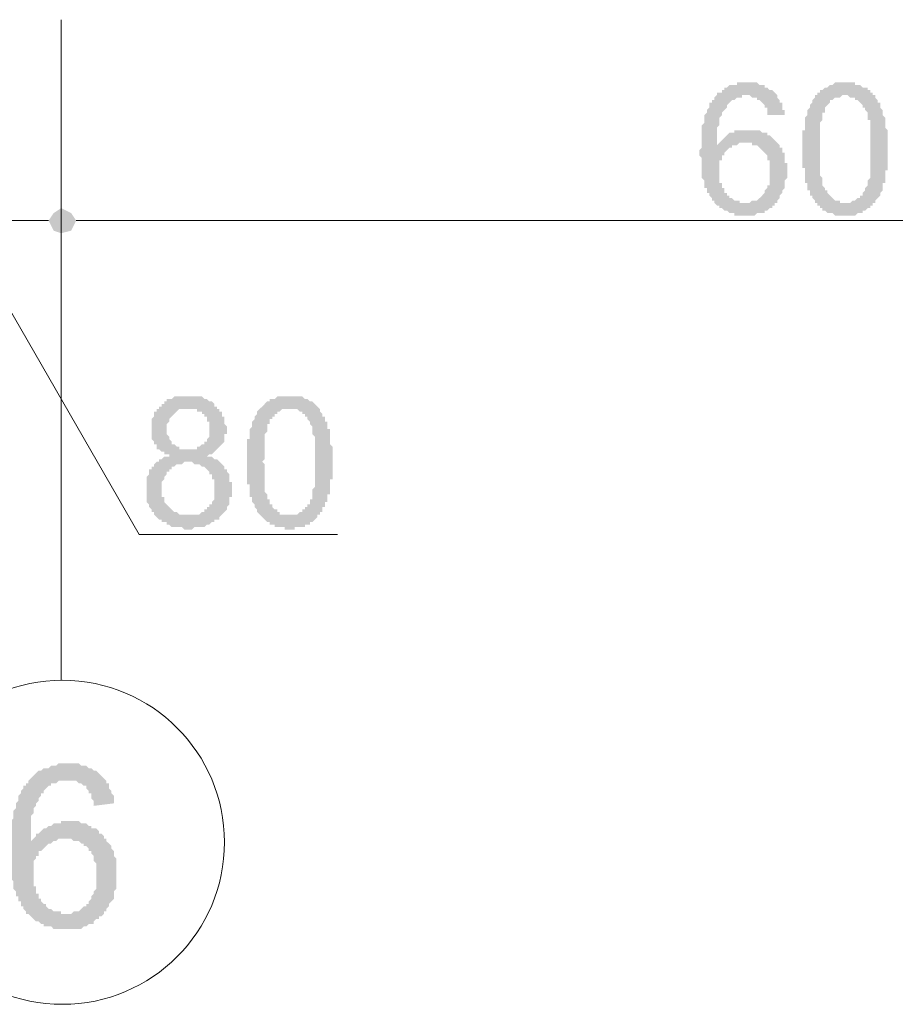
# Model space of a CAD drawing. Header units: metres. Extents: x -25 to 43.2, y -9.5 to 51.2.
# Tile 10 of 22: x 8.3 to 11.7, y -9.5 to -5.7. Entities that reach past the tile are written whole.
import ezdxf

# ---------------------------------------------------------------- set-up
doc = ezdxf.new("R2010")
doc.units = ezdxf.units.M
doc.header["$MEASUREMENT"] = 0
for name, color, linetype in [('PDF4_ax', 7, 'Continuous'), ('PDF4_dim', 7, 'Continuous'), ('PDF4_textt', 7, 'Continuous'), ('PDF4_W', 7, 'Continuous')]:
    doc.layers.add(name, color=color, linetype=linetype)

msp = doc.modelspace()

# ---------------------------------------------------------------- hatches: boundary and pattern name
at = {"layer": 'PDF4_dim', "transparency": 33554559}
h = msp.add_hatch(color=256, dxfattribs=at)
h.paths.add_polyline_path([(11.2462, -6.0531), (11.1884, -6.0531), (11.1788, -6.0531), (11.1788, -6.0434), (11.1788, -6.0338), (11.1788, -6.0242), (11.1691, -6.0242), (11.1691, -6.0145), (11.1691, -6.0145), (11.1595, -6.0049), (11.1595, -6.0049), (11.1595, -6.0049), (11.1499, -5.9953), (11.1402, -5.9953), (11.1402, -5.9857), (11.1306, -5.9857), (11.1306, -5.9857), (11.121, -5.9857), (11.1113, -5.976), (11.1113, -5.976), (11.1017, -5.976), (11.1017, -5.976), (11.0921, -5.976), (11.0824, -5.976), (11.0824, -5.9857), (11.0728, -5.9857), (11.0632, -5.9857), (11.0632, -5.9857), (11.0535, -5.9953), (11.0439, -5.9953), (11.0439, -5.9953), (11.0343, -6.0049), (11.0343, -6.0049), (11.0247, -6.0145), (11.0247, -6.0145), (11.0247, -6.0242), (11.015, -6.0338), (11.015, -6.0338), (11.0054, -6.0434), (11.0054, -6.0434), (11.0054, -6.0531), (11.0054, -6.0531), (10.9958, -6.0627), (10.9958, -6.0627), (10.9958, -6.0723), (10.9958, -6.082), (10.9958, -6.082), (10.9958, -6.0916), (10.9861, -6.1012), (10.9861, -6.1012), (10.9861, -6.1109), (10.9861, -6.1205), (10.9861, -6.1205), (10.9861, -6.1301), (10.9861, -6.1398), (10.9861, -6.1494), (10.9861, -6.159), (10.9861, -6.1686), (10.9861, -6.1686), (10.9861, -6.1686), (10.9958, -6.159), (10.9958, -6.159), (11.0054, -6.1494), (11.0054, -6.1494), (11.015, -6.1398), (11.015, -6.1398), (11.0247, -6.1301), (11.0247, -6.1301), (11.0343, -6.1205), (11.0343, -6.1205), (11.0439, -6.1205), (11.0535, -6.1205), (11.0535, -6.1109), (11.0632, -6.1109), (11.0728, -6.1109), (11.0824, -6.1109), (11.0824, -6.1109), (11.0921, -6.1109), (11.1017, -6.1109), (11.1017, -6.1109), (11.1017, -6.1109), (11.1113, -6.1109), (11.121, -6.1109), (11.1306, -6.1109), (11.1306, -6.1109), (11.1402, -6.1109), (11.1499, -6.1109), (11.1499, -6.1109), (11.1595, -6.1205), (11.1691, -6.1205), (11.1691, -6.1205), (11.1788, -6.1205), (11.1788, -6.1301), (11.1884, -6.1301), (11.198, -6.1398), (11.198, -6.1398), (11.2076, -6.1494), (11.2076, -6.1494), (11.2076, -6.1494), (11.2173, -6.159), (11.2173, -6.159), (11.2269, -6.1686), (11.2269, -6.1686), (11.2269, -6.1783), (11.2365, -6.1783), (11.2365, -6.1879), (11.2365, -6.1975), (11.2462, -6.1975), (11.2462, -6.2072), (11.2462, -6.2168), (11.2462, -6.2168), (11.2462, -6.2264), (11.2462, -6.2361), (11.2558, -6.2361), (11.2558, -6.2457), (11.2558, -6.2553), (11.2558, -6.265), (11.2558, -6.265), (11.2558, -6.2746), (11.2558, -6.2842), (11.2558, -6.2938), (11.2558, -6.2938), (11.2462, -6.3035), (11.2462, -6.3131), (11.2462, -6.3131), (11.2462, -6.3227), (11.2462, -6.3324), (11.2462, -6.3324), (11.2365, -6.342), (11.2365, -6.3516), (11.2365, -6.3516), (11.2365, -6.3516), (11.2269, -6.3613), (11.2269, -6.3709), (11.2269, -6.3709), (11.2173, -6.3805), (11.2173, -6.3902), (11.2076, -6.3902), (11.2076, -6.3998), (11.198, -6.3998), (11.198, -6.4094), (11.1884, -6.4094), (11.1884, -6.4094), (11.1788, -6.4191), (11.1788, -6.4191), (11.1691, -6.4191), (11.1691, -6.4287), (11.1595, -6.4287), (11.1499, -6.4287), (11.1499, -6.4287), (11.1402, -6.4287), (11.1306, -6.4383), (11.1306, -6.4383), (11.121, -6.4383), (11.1113, -6.4383), (11.1017, -6.4383), (11.1017, -6.4383), (11.1017, -6.4383), (11.0921, -6.4383), (11.0824, -6.4383), (11.0728, -6.4383), (11.0728, -6.4383), (11.0632, -6.4383), (11.0535, -6.4383), (11.0535, -6.4287), (11.0439, -6.4287), (11.0343, -6.4287), (11.0343, -6.4287), (11.0247, -6.4191), (11.015, -6.4191), (11.015, -6.4191), (11.0054, -6.4094), (11.0054, -6.4094), (10.9958, -6.4094), (10.9958, -6.3998), (10.9861, -6.3998), (10.9765, -6.3902), (10.9765, -6.3902), (10.9765, -6.3805), (10.9669, -6.3805), (10.9669, -6.3709), (10.9669, -6.3709), (10.9572, -6.3613), (10.9572, -6.3613), (10.9572, -6.3516), (10.9476, -6.3516), (10.9476, -6.342), (10.9476, -6.342), (10.9476, -6.3324), (10.938, -6.3324), (10.938, -6.3227), (10.938, -6.3131), (10.938, -6.3131), (10.938, -6.3035), (10.9283, -6.2938), (10.9283, -6.2938), (10.9283, -6.2842), (10.9283, -6.2746), (10.9283, -6.265), (10.9283, -6.2553), (10.9283, -6.2553), (10.9283, -6.2457), (10.9283, -6.2361), (10.9283, -6.2264), (10.9283, -6.2168), (10.9187, -6.2072), (10.9187, -6.1975), (10.9187, -6.1975), (10.9187, -6.1879), (10.9283, -6.1783), (10.9283, -6.1686), (10.9283, -6.159), (10.9283, -6.1494), (10.9283, -6.1494), (10.9283, -6.1398), (10.9283, -6.1301), (10.9283, -6.1205), (10.9283, -6.1109), (10.9283, -6.1109), (10.9283, -6.1012), (10.9283, -6.0916), (10.938, -6.082), (10.938, -6.082), (10.938, -6.0723), (10.938, -6.0627), (10.938, -6.0627), (10.938, -6.0531), (10.9476, -6.0434), (10.9476, -6.0434), (10.9476, -6.0338), (10.9476, -6.0338), (10.9572, -6.0242), (10.9572, -6.0242), (10.9572, -6.0145), (10.9572, -6.0049), (10.9669, -6.0049), (10.9669, -5.9953), (10.9669, -5.9953), (10.9765, -5.9953), (10.9765, -5.9857), (10.9765, -5.9857), (10.9861, -5.976), (10.9861, -5.976), (10.9861, -5.9664), (10.9958, -5.9664), (11.0054, -5.9664), (11.0054, -5.9568), (11.015, -5.9568), (11.015, -5.9471), (11.0247, -5.9471), (11.0247, -5.9471), (11.0343, -5.9375), (11.0439, -5.9375), (11.0439, -5.9375), (11.0535, -5.9375), (11.0632, -5.9375), (11.0632, -5.9279), (11.0728, -5.9279), (11.0824, -5.9279), (11.0824, -5.9279), (11.0921, -5.9279), (11.1017, -5.9279), (11.1017, -5.9279), (11.1113, -5.9279), (11.121, -5.9279), (11.121, -5.9279), (11.1306, -5.9279), (11.1402, -5.9279), (11.1499, -5.9375), (11.1499, -5.9375), (11.1595, -5.9375), (11.1691, -5.9375), (11.1691, -5.9471), (11.1788, -5.9471), (11.1788, -5.9471), (11.1884, -5.9568), (11.1884, -5.9568), (11.198, -5.9568), (11.198, -5.9568), (11.2076, -5.9664), (11.2076, -5.9664), (11.2173, -5.976), (11.2173, -5.976), (11.2173, -5.9857), (11.2269, -5.9953), (11.2269, -5.9953), (11.2269, -6.0049), (11.2365, -6.0049), (11.2365, -6.0145), (11.2365, -6.0242), (11.2365, -6.0338), (11.2462, -6.0338), (11.2462, -6.0434), (11.2462, -6.0531), (11.2462, -6.0531)], flags=0)
h.paths.add_polyline_path([(10.9958, -6.265), (10.9958, -6.2746), (10.9958, -6.2842), (10.9958, -6.2938), (10.9958, -6.2938), (10.9958, -6.3035), (10.9958, -6.3131), (11.0054, -6.3131), (11.0054, -6.3227), (11.0054, -6.3324), (11.0054, -6.3324), (11.015, -6.3324), (11.015, -6.342), (11.015, -6.3516), (11.0247, -6.3516), (11.0247, -6.3613), (11.0343, -6.3613), (11.0343, -6.3709), (11.0439, -6.3709), (11.0439, -6.3709), (11.0535, -6.3805), (11.0535, -6.3805), (11.0632, -6.3805), (11.0728, -6.3805), (11.0728, -6.3902), (11.0824, -6.3902), (11.0921, -6.3902), (11.0921, -6.3902), (11.1017, -6.3902), (11.1113, -6.3902), (11.1113, -6.3902), (11.121, -6.3805), (11.1306, -6.3805), (11.1306, -6.3805), (11.1402, -6.3805), (11.1499, -6.3709), (11.1499, -6.3709), (11.1595, -6.3613), (11.1595, -6.3613), (11.1595, -6.3613), (11.1691, -6.3516), (11.1691, -6.3516), (11.1691, -6.342), (11.1788, -6.3324), (11.1788, -6.3324), (11.1788, -6.3227), (11.1884, -6.3227), (11.1884, -6.3131), (11.1884, -6.3035), (11.1884, -6.2938), (11.1884, -6.2938), (11.1884, -6.2842), (11.1884, -6.2746), (11.1884, -6.2746), (11.1884, -6.265), (11.1884, -6.2553), (11.1884, -6.2457), (11.1884, -6.2457), (11.1884, -6.2361), (11.1884, -6.2264), (11.1788, -6.2264), (11.1788, -6.2168), (11.1788, -6.2072), (11.1788, -6.2072), (11.1691, -6.1975), (11.1691, -6.1975), (11.1595, -6.1879), (11.1595, -6.1879), (11.1499, -6.1783), (11.1499, -6.1783), (11.1402, -6.1686), (11.1402, -6.1686), (11.1306, -6.1686), (11.121, -6.1686), (11.121, -6.159), (11.1113, -6.159), (11.1017, -6.159), (11.1017, -6.159), (11.0921, -6.159), (11.0824, -6.159), (11.0824, -6.159), (11.0728, -6.159), (11.0632, -6.1686), (11.0632, -6.1686), (11.0535, -6.1686), (11.0439, -6.1686), (11.0439, -6.1783), (11.0343, -6.1783), (11.0343, -6.1783), (11.0247, -6.1879), (11.0247, -6.1879), (11.015, -6.1975), (11.015, -6.1975), (11.015, -6.2072), (11.0054, -6.2072), (11.0054, -6.2168), (11.0054, -6.2264), (10.9958, -6.2264), (10.9958, -6.2361), (10.9958, -6.2457), (10.9958, -6.2457), (10.9958, -6.2553), (10.9958, -6.265), (10.9958, -6.265)], flags=0)
h = msp.add_hatch(color=256, dxfattribs=at)
h.paths.add_polyline_path([(11.3136, -6.1879), (11.3136, -6.1783), (11.3136, -6.1686), (11.3136, -6.159), (11.3136, -6.1494), (11.3136, -6.1398), (11.3136, -6.1398), (11.3136, -6.1301), (11.3136, -6.1205), (11.3136, -6.1109), (11.3232, -6.1109), (11.3232, -6.1012), (11.3232, -6.0916), (11.3232, -6.082), (11.3232, -6.082), (11.3232, -6.0723), (11.3232, -6.0723), (11.3232, -6.0627), (11.3329, -6.0531), (11.3329, -6.0531), (11.3329, -6.0434), (11.3329, -6.0434), (11.3329, -6.0338), (11.3425, -6.0242), (11.3425, -6.0242), (11.3425, -6.0145), (11.3521, -6.0049), (11.3521, -6.0049), (11.3521, -5.9953), (11.3617, -5.9857), (11.3617, -5.9857), (11.3617, -5.976), (11.3714, -5.976), (11.3714, -5.9664), (11.381, -5.9664), (11.381, -5.9568), (11.3906, -5.9568), (11.3906, -5.9568), (11.4003, -5.9471), (11.4003, -5.9471), (11.4099, -5.9471), (11.4195, -5.9375), (11.4195, -5.9375), (11.4292, -5.9375), (11.4292, -5.9375), (11.4388, -5.9279), (11.4484, -5.9279), (11.4581, -5.9279), (11.4581, -5.9279), (11.4677, -5.9279), (11.4773, -5.9279), (11.4773, -5.9279), (11.487, -5.9279), (11.4966, -5.9279), (11.4966, -5.9279), (11.5062, -5.9279), (11.5158, -5.9279), (11.5158, -5.9375), (11.5255, -5.9375), (11.5351, -5.9375), (11.5351, -5.9375), (11.5447, -5.9471), (11.5447, -5.9471), (11.5544, -5.9471), (11.564, -5.9471), (11.564, -5.9568), (11.5736, -5.9568), (11.5736, -5.9664), (11.5833, -5.9664), (11.5833, -5.976), (11.5929, -5.976), (11.5929, -5.9857), (11.6025, -5.9953), (11.6025, -5.9953), (11.6025, -5.9953), (11.6025, -6.0049), (11.6122, -6.0049), (11.6122, -6.0145), (11.6122, -6.0242), (11.6122, -6.0242), (11.6218, -6.0338), (11.6218, -6.0434), (11.6218, -6.0434), (11.6218, -6.0531), (11.6314, -6.0627), (11.6314, -6.0627), (11.6314, -6.0723), (11.6314, -6.0723), (11.6314, -6.082), (11.6314, -6.0916), (11.6314, -6.0916), (11.6314, -6.1012), (11.6411, -6.1109), (11.6411, -6.1109), (11.6411, -6.1205), (11.6411, -6.1301), (11.6411, -6.1301), (11.6411, -6.1398), (11.6411, -6.1494), (11.6411, -6.159), (11.6411, -6.1686), (11.6411, -6.1783), (11.6411, -6.1879), (11.6411, -6.1879), (11.6411, -6.1879), (11.6411, -6.1975), (11.6411, -6.2072), (11.6411, -6.2168), (11.6411, -6.2264), (11.6411, -6.2361), (11.6411, -6.2361), (11.6411, -6.2457), (11.6411, -6.2553), (11.6411, -6.265), (11.6314, -6.265), (11.6314, -6.2746), (11.6314, -6.2842), (11.6314, -6.2842), (11.6314, -6.2938), (11.6314, -6.3035), (11.6314, -6.3035), (11.6314, -6.3131), (11.6218, -6.3131), (11.6218, -6.3227), (11.6218, -6.3227), (11.6218, -6.3324), (11.6218, -6.342), (11.6122, -6.3516), (11.6122, -6.3516), (11.6122, -6.3613), (11.6025, -6.3709), (11.6025, -6.3709), (11.5929, -6.3805), (11.5929, -6.3805), (11.5929, -6.3902), (11.5833, -6.3902), (11.5833, -6.3998), (11.5736, -6.3998), (11.5736, -6.4094), (11.564, -6.4094), (11.564, -6.4094), (11.5544, -6.4191), (11.5544, -6.4191), (11.5447, -6.4191), (11.5447, -6.4287), (11.5351, -6.4287), (11.5255, -6.4287), (11.5255, -6.4287), (11.5158, -6.4383), (11.5062, -6.4383), (11.5062, -6.4383), (11.4966, -6.4383), (11.487, -6.4383), (11.4773, -6.4383), (11.4773, -6.4383), (11.4677, -6.4383), (11.4581, -6.4383), (11.4581, -6.4383), (11.4484, -6.4383), (11.4388, -6.4383), (11.4388, -6.4383), (11.4292, -6.4287), (11.4195, -6.4287), (11.4195, -6.4287), (11.4099, -6.4287), (11.4003, -6.4191), (11.4003, -6.4191), (11.3906, -6.4191), (11.3906, -6.4094), (11.381, -6.4094), (11.381, -6.3998), (11.3714, -6.3998), (11.3714, -6.3902), (11.3617, -6.3902), (11.3617, -6.3902), (11.3617, -6.3805), (11.3617, -6.3805), (11.3521, -6.3709), (11.3521, -6.3709), (11.3521, -6.3613), (11.3425, -6.3613), (11.3425, -6.3516), (11.3425, -6.3516), (11.3425, -6.342), (11.3329, -6.342), (11.3329, -6.3324), (11.3329, -6.3227), (11.3329, -6.3227), (11.3329, -6.3131), (11.3232, -6.3131), (11.3232, -6.3035), (11.3232, -6.2938), (11.3232, -6.2842), (11.3232, -6.2842), (11.3232, -6.2746), (11.3232, -6.265), (11.3232, -6.2553), (11.3136, -6.2553), (11.3136, -6.2457), (11.3136, -6.2361), (11.3136, -6.2264), (11.3136, -6.2168), (11.3136, -6.2072), (11.3136, -6.1975), (11.3136, -6.1975), (11.3136, -6.1879)], flags=0)
h.paths.add_polyline_path([(11.381, -6.1879), (11.381, -6.1975), (11.381, -6.2072), (11.381, -6.2168), (11.381, -6.2264), (11.381, -6.2264), (11.381, -6.2361), (11.381, -6.2457), (11.381, -6.2553), (11.381, -6.265), (11.381, -6.2746), (11.381, -6.2746), (11.381, -6.2842), (11.3906, -6.2938), (11.3906, -6.2938), (11.3906, -6.3035), (11.3906, -6.3131), (11.3906, -6.3131), (11.3906, -6.3227), (11.3906, -6.3227), (11.4003, -6.3324), (11.4003, -6.3324), (11.4003, -6.342), (11.4003, -6.342), (11.4099, -6.342), (11.4099, -6.3516), (11.4099, -6.3516), (11.4195, -6.3613), (11.4195, -6.3613), (11.4292, -6.3709), (11.4292, -6.3709), (11.4388, -6.3805), (11.4388, -6.3805), (11.4484, -6.3805), (11.4581, -6.3805), (11.4581, -6.3902), (11.4677, -6.3902), (11.4773, -6.3902), (11.4773, -6.3902), (11.487, -6.3902), (11.487, -6.3902), (11.4966, -6.3902), (11.5062, -6.3805), (11.5062, -6.3805), (11.5158, -6.3805), (11.5158, -6.3805), (11.5255, -6.3709), (11.5351, -6.3709), (11.5351, -6.3613), (11.5447, -6.3613), (11.5447, -6.3516), (11.5447, -6.3516), (11.5544, -6.342), (11.5544, -6.342), (11.5544, -6.3324), (11.5544, -6.3324), (11.564, -6.3227), (11.564, -6.3227), (11.564, -6.3131), (11.564, -6.3131), (11.564, -6.3035), (11.564, -6.3035), (11.5736, -6.2938), (11.5736, -6.2842), (11.5736, -6.2842), (11.5736, -6.2746), (11.5736, -6.265), (11.5736, -6.2553), (11.5736, -6.2553), (11.5736, -6.2457), (11.5736, -6.2361), (11.5736, -6.2264), (11.5736, -6.2168), (11.5736, -6.2072), (11.5736, -6.1975), (11.5736, -6.1879), (11.5736, -6.1879), (11.5736, -6.1783), (11.5736, -6.1686), (11.5736, -6.159), (11.5736, -6.1494), (11.5736, -6.1398), (11.5736, -6.1301), (11.5736, -6.1205), (11.5736, -6.1109), (11.5736, -6.1012), (11.5736, -6.1012), (11.5736, -6.0916), (11.5736, -6.082), (11.5736, -6.0723), (11.564, -6.0723), (11.564, -6.0627), (11.564, -6.0531), (11.564, -6.0531), (11.564, -6.0434), (11.564, -6.0434), (11.5544, -6.0338), (11.5544, -6.0338), (11.5544, -6.0242), (11.5544, -6.0242), (11.5544, -6.0242), (11.5447, -6.0242), (11.5447, -6.0145), (11.5351, -6.0049), (11.5351, -6.0049), (11.5255, -5.9953), (11.5255, -5.9953), (11.5158, -5.9953), (11.5158, -5.9857), (11.5062, -5.9857), (11.4966, -5.9857), (11.4966, -5.9857), (11.487, -5.976), (11.487, -5.976), (11.4773, -5.976), (11.4677, -5.976), (11.4677, -5.976), (11.4581, -5.9857), (11.4484, -5.9857), (11.4484, -5.9857), (11.4388, -5.9857), (11.4292, -5.9953), (11.4292, -5.9953), (11.4195, -5.9953), (11.4195, -6.0049), (11.4099, -6.0145), (11.4099, -6.0145), (11.4099, -6.0145), (11.4003, -6.0242), (11.4003, -6.0242), (11.4003, -6.0338), (11.4003, -6.0338), (11.4003, -6.0434), (11.3906, -6.0434), (11.3906, -6.0531), (11.3906, -6.0531), (11.3906, -6.0627), (11.3906, -6.0723), (11.3906, -6.0723), (11.381, -6.082), (11.381, -6.0916), (11.381, -6.1012), (11.381, -6.1012), (11.381, -6.1109), (11.381, -6.1205), (11.381, -6.1301), (11.381, -6.1398), (11.381, -6.1494), (11.381, -6.1494), (11.381, -6.159), (11.381, -6.1686), (11.381, -6.1783), (11.381, -6.1879)], flags=0)
h = msp.add_hatch(color=256, dxfattribs=at)
h.paths.add_polyline_path([(8.8865, -7.3629), (8.8865, -7.3533), (8.8769, -7.3533), (8.8673, -7.3533), (8.8673, -7.3437), (8.8576, -7.3437), (8.848, -7.334), (8.848, -7.334), (8.8384, -7.334), (8.8384, -7.3244), (8.8384, -7.3244), (8.8384, -7.3148), (8.8287, -7.3148), (8.8287, -7.3051), (8.8287, -7.3051), (8.8191, -7.2955), (8.8191, -7.2859), (8.8191, -7.2859), (8.8191, -7.2762), (8.8191, -7.2666), (8.8191, -7.257), (8.8191, -7.257), (8.8191, -7.2473), (8.8191, -7.2473), (8.8191, -7.2377), (8.8191, -7.2281), (8.8191, -7.2184), (8.8191, -7.2184), (8.8287, -7.2088), (8.8287, -7.1992), (8.8287, -7.1992), (8.8287, -7.1896), (8.8384, -7.1896), (8.8384, -7.1799), (8.848, -7.1799), (8.848, -7.1703), (8.8576, -7.1703), (8.8576, -7.1607), (8.8576, -7.1607), (8.8673, -7.1607), (8.8673, -7.151), (8.8769, -7.151), (8.8769, -7.1414), (8.8865, -7.1414), (8.8962, -7.1414), (8.8962, -7.1414), (8.9058, -7.1318), (8.9154, -7.1318), (8.9154, -7.1318), (8.9251, -7.1318), (8.9347, -7.1318), (8.9347, -7.1318), (8.9443, -7.1318), (8.9539, -7.1318), (8.9636, -7.1318), (8.9636, -7.1318), (8.9732, -7.1318), (8.9828, -7.1318), (8.9925, -7.1318), (8.9925, -7.1318), (9.0021, -7.1318), (9.0117, -7.1318), (9.0117, -7.1318), (9.0214, -7.1414), (9.031, -7.1414), (9.031, -7.1414), (9.0406, -7.151), (9.0406, -7.151), (9.0503, -7.151), (9.0599, -7.1607), (9.0599, -7.1607), (9.0599, -7.1703), (9.0695, -7.1703), (9.0695, -7.1799), (9.0792, -7.1799), (9.0792, -7.1896), (9.0888, -7.1896), (9.0888, -7.1992), (9.0888, -7.2088), (9.0984, -7.2088), (9.0984, -7.2184), (9.0984, -7.2184), (9.0984, -7.2281), (9.0984, -7.2377), (9.108, -7.2473), (9.108, -7.2473), (9.108, -7.257), (9.108, -7.257), (9.108, -7.2666), (9.108, -7.2762), (9.0984, -7.2762), (9.0984, -7.2859), (9.0984, -7.2955), (9.0984, -7.2955), (9.0984, -7.3051), (9.0888, -7.3148), (9.0888, -7.3148), (9.0888, -7.3148), (9.0792, -7.3244), (9.0792, -7.3244), (9.0695, -7.334), (9.0695, -7.334), (9.0599, -7.3437), (9.0599, -7.3437), (9.0503, -7.3533), (9.0406, -7.3533), (9.0406, -7.3533), (9.031, -7.3629), (9.031, -7.3629), (9.0406, -7.3629), (9.0406, -7.3629), (9.0503, -7.3629), (9.0599, -7.3725), (9.0599, -7.3725), (9.0695, -7.3725), (9.0792, -7.3822), (9.0792, -7.3822), (9.0888, -7.3918), (9.0888, -7.3918), (9.0984, -7.4014), (9.0984, -7.4014), (9.0984, -7.4111), (9.108, -7.4111), (9.108, -7.4207), (9.108, -7.4207), (9.1177, -7.4303), (9.1177, -7.44), (9.1177, -7.44), (9.1177, -7.4496), (9.1177, -7.4592), (9.1273, -7.4592), (9.1273, -7.4689), (9.1273, -7.4785), (9.1273, -7.4881), (9.1273, -7.4881), (9.1273, -7.4977), (9.1273, -7.4977), (9.1273, -7.5074), (9.1273, -7.517), (9.1177, -7.517), (9.1177, -7.5266), (9.1177, -7.5363), (9.1177, -7.5363), (9.1177, -7.5459), (9.108, -7.5555), (9.108, -7.5555), (9.108, -7.5652), (9.0984, -7.5748), (9.0984, -7.5748), (9.0888, -7.5844), (9.0888, -7.5844), (9.0792, -7.5941), (9.0792, -7.5941), (9.0792, -7.6037), (9.0695, -7.6037), (9.0599, -7.6037), (9.0599, -7.6133), (9.0503, -7.6133), (9.0503, -7.6133), (9.0406, -7.623), (9.0406, -7.623), (9.031, -7.623), (9.0214, -7.6326), (9.0214, -7.6326), (9.0117, -7.6326), (9.0021, -7.6326), (9.0021, -7.6326), (8.9925, -7.6326), (8.9828, -7.6326), (8.9732, -7.6422), (8.9732, -7.6422), (8.9636, -7.6422), (8.9636, -7.6422), (8.9539, -7.6422), (8.9443, -7.6422), (8.9347, -7.6326), (8.9347, -7.6326), (8.9251, -7.6326), (8.9154, -7.6326), (8.9058, -7.6326), (8.9058, -7.6326), (8.8962, -7.6326), (8.8865, -7.623), (8.8865, -7.623), (8.8769, -7.623), (8.8769, -7.6133), (8.8673, -7.6133), (8.8576, -7.6133), (8.8576, -7.6037), (8.848, -7.6037), (8.848, -7.6037), (8.8384, -7.5941), (8.8384, -7.5941), (8.8384, -7.5941), (8.8287, -7.5844), (8.8287, -7.5748), (8.8191, -7.5748), (8.8191, -7.5652), (8.8191, -7.5652), (8.8095, -7.5555), (8.8095, -7.5555), (8.8095, -7.5459), (8.7998, -7.5363), (8.7998, -7.5363), (8.7998, -7.5266), (8.7998, -7.517), (8.7998, -7.517), (8.7998, -7.5074), (8.7998, -7.4977), (8.7998, -7.4881), (8.7998, -7.4881), (8.7998, -7.4785), (8.7998, -7.4689), (8.7998, -7.4592), (8.7998, -7.4592), (8.7998, -7.4496), (8.7998, -7.44), (8.7998, -7.44), (8.8095, -7.4303), (8.8095, -7.4207), (8.8095, -7.4207), (8.8095, -7.4111), (8.8191, -7.4111), (8.8191, -7.4014), (8.8287, -7.4014), (8.8287, -7.3918), (8.8287, -7.3918), (8.8384, -7.3822), (8.848, -7.3822), (8.848, -7.3725), (8.8576, -7.3725), (8.8576, -7.3725), (8.8673, -7.3629), (8.8769, -7.3629), (8.8769, -7.3629), (8.8865, -7.3629), (8.8865, -7.3629)], flags=0)
h.paths.add_polyline_path([(8.8769, -7.257), (8.8769, -7.2666), (8.8769, -7.2666), (8.8769, -7.2762), (8.8865, -7.2859), (8.8865, -7.2859), (8.8865, -7.2955), (8.8865, -7.2955), (8.8962, -7.3051), (8.8962, -7.3148), (8.9058, -7.3148), (8.9058, -7.3148), (8.9154, -7.3244), (8.9154, -7.3244), (8.9251, -7.3244), (8.9251, -7.334), (8.9347, -7.334), (8.9443, -7.334), (8.9443, -7.334), (8.9539, -7.334), (8.9636, -7.334), (8.9636, -7.334), (8.9732, -7.334), (8.9828, -7.334), (8.9925, -7.334), (8.9925, -7.3244), (9.0021, -7.3244), (9.0021, -7.3244), (9.0117, -7.3148), (9.0214, -7.3148), (9.0214, -7.3148), (9.0214, -7.3051), (9.031, -7.3051), (9.031, -7.2955), (9.031, -7.2955), (9.0406, -7.2859), (9.0406, -7.2762), (9.0406, -7.2762), (9.0406, -7.2666), (9.0406, -7.257), (9.0406, -7.2473), (9.0406, -7.2473), (9.0406, -7.2377), (9.0406, -7.2281), (9.031, -7.2281), (9.031, -7.2184), (9.031, -7.2088), (9.0214, -7.2088), (9.0214, -7.1992), (9.0214, -7.1992), (9.0117, -7.1992), (9.0117, -7.1896), (9.0021, -7.1896), (8.9925, -7.1896), (8.9925, -7.1799), (8.9828, -7.1799), (8.9732, -7.1799), (8.9732, -7.1799), (8.9636, -7.1799), (8.9636, -7.1799), (8.9539, -7.1799), (8.9443, -7.1799), (8.9347, -7.1799), (8.9347, -7.1799), (8.9251, -7.1799), (8.9154, -7.1896), (8.9154, -7.1896), (8.9058, -7.1992), (8.9058, -7.1992), (8.9058, -7.1992), (8.8962, -7.2088), (8.8962, -7.2088), (8.8865, -7.2184), (8.8865, -7.2184), (8.8865, -7.2281), (8.8769, -7.2377), (8.8769, -7.2377), (8.8769, -7.2473), (8.8769, -7.257)], flags=0)
h.paths.add_polyline_path([(8.8576, -7.4881), (8.8576, -7.4881), (8.8576, -7.4977), (8.8576, -7.5074), (8.8576, -7.517), (8.8673, -7.517), (8.8673, -7.5266), (8.8673, -7.5363), (8.8673, -7.5363), (8.8769, -7.5459), (8.8769, -7.5459), (8.8865, -7.5555), (8.8865, -7.5555), (8.8962, -7.5652), (8.8962, -7.5652), (8.9058, -7.5748), (8.9058, -7.5748), (8.9154, -7.5748), (8.9251, -7.5844), (8.9251, -7.5844), (8.9347, -7.5844), (8.9443, -7.5844), (8.9443, -7.5844), (8.9539, -7.5844), (8.9636, -7.5844), (8.9636, -7.5844), (8.9732, -7.5844), (8.9828, -7.5844), (8.9925, -7.5844), (8.9925, -7.5844), (9.0021, -7.5844), (9.0117, -7.5748), (9.0117, -7.5748), (9.0214, -7.5748), (9.0214, -7.5652), (9.031, -7.5652), (9.031, -7.5555), (9.0406, -7.5555), (9.0406, -7.5459), (9.0503, -7.5459), (9.0503, -7.5363), (9.0503, -7.5363), (9.0599, -7.5266), (9.0599, -7.517), (9.0599, -7.517), (9.0599, -7.5074), (9.0599, -7.4977), (9.0599, -7.4881), (9.0599, -7.4881), (9.0599, -7.4785), (9.0599, -7.4689), (9.0599, -7.4689), (9.0599, -7.4592), (9.0599, -7.4496), (9.0503, -7.4496), (9.0503, -7.44), (9.0503, -7.4303), (9.0406, -7.4303), (9.0406, -7.4207), (9.0406, -7.4207), (9.031, -7.4111), (9.031, -7.4111), (9.0214, -7.4014), (9.0214, -7.4014), (9.0117, -7.4014), (9.0021, -7.3918), (9.0021, -7.3918), (8.9925, -7.3918), (8.9828, -7.3918), (8.9828, -7.3918), (8.9732, -7.3822), (8.9636, -7.3822), (8.9636, -7.3822), (8.9539, -7.3822), (8.9443, -7.3822), (8.9347, -7.3918), (8.9347, -7.3918), (8.9251, -7.3918), (8.9154, -7.3918), (8.9154, -7.3918), (8.9058, -7.4014), (8.8962, -7.4014), (8.8962, -7.4111), (8.8865, -7.4111), (8.8865, -7.4111), (8.8865, -7.4207), (8.8769, -7.4207), (8.8769, -7.4303), (8.8673, -7.44), (8.8673, -7.44), (8.8673, -7.4496), (8.8673, -7.4496), (8.8576, -7.4592), (8.8576, -7.4689), (8.8576, -7.4785), (8.8576, -7.4785), (8.8576, -7.4881)], flags=0)
h = msp.add_hatch(color=256, dxfattribs=at)
h.paths.add_polyline_path([(9.1851, -7.3822), (9.1851, -7.3725), (9.1851, -7.3629), (9.1851, -7.3629), (9.1851, -7.3533), (9.1851, -7.3437), (9.1851, -7.334), (9.1851, -7.3244), (9.1851, -7.3244), (9.1851, -7.3148), (9.1851, -7.3051), (9.1851, -7.2955), (9.1947, -7.2955), (9.1947, -7.2859), (9.1947, -7.2762), (9.1947, -7.2762), (9.1947, -7.2666), (9.1947, -7.257), (9.1947, -7.257), (9.2044, -7.2473), (9.2044, -7.2473), (9.2044, -7.2377), (9.2044, -7.2377), (9.2044, -7.2281), (9.214, -7.2184), (9.214, -7.2088), (9.214, -7.2088), (9.2236, -7.1992), (9.2236, -7.1896), (9.2236, -7.1896), (9.2333, -7.1799), (9.2333, -7.1799), (9.2429, -7.1703), (9.2429, -7.1703), (9.2525, -7.1607), (9.2525, -7.1607), (9.2525, -7.1607), (9.2621, -7.151), (9.2718, -7.151), (9.2718, -7.1414), (9.2814, -7.1414), (9.2814, -7.1414), (9.291, -7.1414), (9.3007, -7.1318), (9.3007, -7.1318), (9.3103, -7.1318), (9.3199, -7.1318), (9.3199, -7.1318), (9.3296, -7.1318), (9.3392, -7.1318), (9.3488, -7.1318), (9.3488, -7.1318), (9.3585, -7.1318), (9.3585, -7.1318), (9.3681, -7.1318), (9.3777, -7.1318), (9.3873, -7.1318), (9.3873, -7.1318), (9.397, -7.1318), (9.4066, -7.1414), (9.4066, -7.1414), (9.4162, -7.1414), (9.4162, -7.1414), (9.4259, -7.151), (9.4259, -7.151), (9.4355, -7.151), (9.4451, -7.1607), (9.4451, -7.1607), (9.4548, -7.1703), (9.4548, -7.1703), (9.4644, -7.1799), (9.4644, -7.1799), (9.4644, -7.1896), (9.4644, -7.1896), (9.474, -7.1992), (9.474, -7.1992), (9.474, -7.2088), (9.4837, -7.2088), (9.4837, -7.2184), (9.4837, -7.2281), (9.4933, -7.2281), (9.4933, -7.2377), (9.4933, -7.2473), (9.4933, -7.257), (9.5029, -7.257), (9.5029, -7.2666), (9.5029, -7.2666), (9.5029, -7.2762), (9.5029, -7.2859), (9.5029, -7.2859), (9.5029, -7.2955), (9.5029, -7.2955), (9.5029, -7.3051), (9.5029, -7.3148), (9.5126, -7.3244), (9.5126, -7.3244), (9.5126, -7.334), (9.5126, -7.3437), (9.5126, -7.3533), (9.5126, -7.3533), (9.5126, -7.3629), (9.5126, -7.3725), (9.5126, -7.3822), (9.5126, -7.3822), (9.5126, -7.3918), (9.5126, -7.4014), (9.5126, -7.4111), (9.5126, -7.4207), (9.5126, -7.4207), (9.5126, -7.4303), (9.5126, -7.44), (9.5126, -7.4496), (9.5029, -7.4496), (9.5029, -7.4592), (9.5029, -7.4689), (9.5029, -7.4785), (9.5029, -7.4785), (9.5029, -7.4881), (9.5029, -7.4977), (9.5029, -7.4977), (9.5029, -7.5074), (9.4933, -7.5074), (9.4933, -7.517), (9.4933, -7.5266), (9.4933, -7.5266), (9.4933, -7.5363), (9.4837, -7.5363), (9.4837, -7.5459), (9.4837, -7.5555), (9.474, -7.5555), (9.474, -7.5652), (9.474, -7.5748), (9.4644, -7.5748), (9.4644, -7.5844), (9.4548, -7.5844), (9.4548, -7.5941), (9.4548, -7.5941), (9.4451, -7.6037), (9.4451, -7.6037), (9.4355, -7.6133), (9.4355, -7.6133), (9.4259, -7.6133), (9.4259, -7.623), (9.4162, -7.623), (9.4066, -7.623), (9.4066, -7.6326), (9.397, -7.6326), (9.397, -7.6326), (9.3873, -7.6326), (9.3777, -7.6326), (9.3681, -7.6326), (9.3681, -7.6422), (9.3585, -7.6422), (9.3488, -7.6422), (9.3488, -7.6422), (9.3392, -7.6422), (9.3296, -7.6422), (9.3296, -7.6326), (9.3199, -7.6326), (9.3103, -7.6326), (9.3007, -7.6326), (9.3007, -7.6326), (9.291, -7.6326), (9.291, -7.623), (9.2814, -7.623), (9.2718, -7.623), (9.2718, -7.6133), (9.2621, -7.6133), (9.2621, -7.6133), (9.2525, -7.6037), (9.2525, -7.6037), (9.2429, -7.5941), (9.2429, -7.5941), (9.2333, -7.5844), (9.2333, -7.5844), (9.2333, -7.5844), (9.2236, -7.5748), (9.2236, -7.5748), (9.2236, -7.5652), (9.2236, -7.5652), (9.214, -7.5555), (9.214, -7.5555), (9.214, -7.5459), (9.214, -7.5459), (9.2044, -7.5363), (9.2044, -7.5363), (9.2044, -7.5266), (9.2044, -7.517), (9.1947, -7.517), (9.1947, -7.5074), (9.1947, -7.4977), (9.1947, -7.4977), (9.1947, -7.4881), (9.1947, -7.4785), (9.1947, -7.4689), (9.1851, -7.4689), (9.1851, -7.4592), (9.1851, -7.4496), (9.1851, -7.44), (9.1851, -7.4303), (9.1851, -7.4303), (9.1851, -7.4207), (9.1851, -7.4111), (9.1851, -7.4014), (9.1851, -7.3918), (9.1851, -7.3822)], flags=0)
h.paths.add_polyline_path([(9.2429, -7.3822), (9.2525, -7.3918), (9.2525, -7.4014), (9.2525, -7.4111), (9.2525, -7.4207), (9.2525, -7.4303), (9.2525, -7.44), (9.2525, -7.4496), (9.2525, -7.4592), (9.2525, -7.4592), (9.2525, -7.4689), (9.2525, -7.4785), (9.2525, -7.4881), (9.2525, -7.4881), (9.2525, -7.4977), (9.2621, -7.5074), (9.2621, -7.5074), (9.2621, -7.517), (9.2621, -7.517), (9.2621, -7.5266), (9.2718, -7.5266), (9.2718, -7.5363), (9.2718, -7.5363), (9.2718, -7.5459), (9.2718, -7.5459), (9.2814, -7.5459), (9.2814, -7.5555), (9.2814, -7.5555), (9.291, -7.5652), (9.3007, -7.5652), (9.3007, -7.5748), (9.3103, -7.5748), (9.3103, -7.5844), (9.3199, -7.5844), (9.3199, -7.5844), (9.3296, -7.5844), (9.3392, -7.5844), (9.3392, -7.5844), (9.3488, -7.5844), (9.3585, -7.5844), (9.3585, -7.5844), (9.3681, -7.5844), (9.3681, -7.5844), (9.3777, -7.5844), (9.3873, -7.5748), (9.3873, -7.5748), (9.397, -7.5748), (9.397, -7.5652), (9.4066, -7.5652), (9.4066, -7.5555), (9.4162, -7.5555), (9.4162, -7.5459), (9.4259, -7.5459), (9.4259, -7.5363), (9.4259, -7.5363), (9.4259, -7.5266), (9.4259, -7.5266), (9.4355, -7.5266), (9.4355, -7.517), (9.4355, -7.5074), (9.4355, -7.5074), (9.4355, -7.4977), (9.4355, -7.4977), (9.4355, -7.4881), (9.4451, -7.4785), (9.4451, -7.4689), (9.4451, -7.4689), (9.4451, -7.4592), (9.4451, -7.4496), (9.4451, -7.44), (9.4451, -7.4303), (9.4451, -7.4207), (9.4451, -7.4111), (9.4451, -7.4111), (9.4451, -7.4014), (9.4451, -7.3918), (9.4451, -7.3822), (9.4451, -7.3725), (9.4451, -7.3629), (9.4451, -7.3533), (9.4451, -7.3437), (9.4451, -7.334), (9.4451, -7.3244), (9.4451, -7.3148), (9.4451, -7.3148), (9.4451, -7.3051), (9.4451, -7.2955), (9.4451, -7.2859), (9.4451, -7.2859), (9.4355, -7.2762), (9.4355, -7.2666), (9.4355, -7.2666), (9.4355, -7.257), (9.4355, -7.2473), (9.4355, -7.2473), (9.4259, -7.2377), (9.4259, -7.2377), (9.4259, -7.2281), (9.4259, -7.2281), (9.4259, -7.2281), (9.4162, -7.2184), (9.4162, -7.2184), (9.4162, -7.2088), (9.4066, -7.2088), (9.4066, -7.1992), (9.397, -7.1992), (9.397, -7.1896), (9.3873, -7.1896), (9.3873, -7.1896), (9.3777, -7.1799), (9.3681, -7.1799), (9.3681, -7.1799), (9.3585, -7.1799), (9.3488, -7.1799), (9.3488, -7.1799), (9.3392, -7.1799), (9.3296, -7.1799), (9.3296, -7.1799), (9.3199, -7.1799), (9.3103, -7.1896), (9.3103, -7.1896), (9.3007, -7.1896), (9.3007, -7.1992), (9.291, -7.1992), (9.291, -7.2088), (9.2814, -7.2088), (9.2814, -7.2184), (9.2814, -7.2184), (9.2718, -7.2184), (9.2718, -7.2281), (9.2718, -7.2281), (9.2718, -7.2377), (9.2621, -7.2377), (9.2621, -7.2473), (9.2621, -7.2473), (9.2621, -7.257), (9.2621, -7.2666), (9.2621, -7.2666), (9.2525, -7.2762), (9.2525, -7.2859), (9.2525, -7.2859), (9.2525, -7.2955), (9.2525, -7.3051), (9.2525, -7.3148), (9.2525, -7.3148), (9.2525, -7.3244), (9.2525, -7.334), (9.2525, -7.3437), (9.2525, -7.3533), (9.2525, -7.3629), (9.2525, -7.3725), (9.2429, -7.3822), (9.2429, -7.3822)], flags=0)
at = {"layer": 'PDF4_textt', "transparency": 33554559}
h = msp.add_hatch(color=256, dxfattribs=at)
h.paths.add_polyline_path([(8.6746, -8.692), (8.5976, -8.7016), (8.5976, -8.692), (8.5976, -8.6824), (8.588, -8.6728), (8.588, -8.6631), (8.588, -8.6535), (8.5783, -8.6535), (8.5783, -8.6439), (8.5687, -8.6342), (8.5687, -8.6342), (8.5687, -8.6246), (8.5591, -8.6246), (8.5494, -8.615), (8.5494, -8.615), (8.5398, -8.615), (8.5302, -8.6053), (8.5205, -8.6053), (8.5109, -8.6053), (8.5013, -8.6053), (8.4916, -8.6053), (8.4916, -8.6053), (8.482, -8.6053), (8.482, -8.6053), (8.4724, -8.6053), (8.4628, -8.6053), (8.4531, -8.615), (8.4435, -8.615), (8.4339, -8.615), (8.4339, -8.6246), (8.4339, -8.6246), (8.4242, -8.6246), (8.4146, -8.6342), (8.4146, -8.6342), (8.405, -8.6439), (8.405, -8.6535), (8.3953, -8.6535), (8.3953, -8.6631), (8.3857, -8.6728), (8.3857, -8.6824), (8.3761, -8.692), (8.3761, -8.7016), (8.3761, -8.7016), (8.3761, -8.7016), (8.3664, -8.7113), (8.3664, -8.7209), (8.3664, -8.7305), (8.3664, -8.7305), (8.3568, -8.7402), (8.3568, -8.7498), (8.3568, -8.7594), (8.3568, -8.7691), (8.3568, -8.7787), (8.3568, -8.7883), (8.3568, -8.7883), (8.3568, -8.8076), (8.3568, -8.8172), (8.3568, -8.8269), (8.3568, -8.8365), (8.3568, -8.8461), (8.3568, -8.8365), (8.3664, -8.8269), (8.3664, -8.8269), (8.3761, -8.8172), (8.3761, -8.8076), (8.3857, -8.8076), (8.3953, -8.798), (8.3953, -8.798), (8.405, -8.7883), (8.4146, -8.7883), (8.4242, -8.7787), (8.4242, -8.7787), (8.4339, -8.7787), (8.4435, -8.7691), (8.4531, -8.7691), (8.4628, -8.7691), (8.4724, -8.7691), (8.4724, -8.7594), (8.482, -8.7594), (8.4916, -8.7594), (8.5013, -8.7594), (8.5013, -8.7594), (8.5109, -8.7594), (8.5205, -8.7594), (8.5302, -8.7594), (8.5398, -8.7594), (8.5494, -8.7691), (8.5494, -8.7691), (8.5591, -8.7691), (8.5687, -8.7691), (8.5783, -8.7787), (8.588, -8.7787), (8.588, -8.7883), (8.5976, -8.7883), (8.6072, -8.7883), (8.6169, -8.798), (8.6169, -8.8076), (8.6265, -8.8076), (8.6361, -8.8172), (8.6361, -8.8172), (8.6361, -8.8269), (8.6457, -8.8269), (8.6457, -8.8365), (8.6554, -8.8461), (8.6554, -8.8461), (8.665, -8.8557), (8.665, -8.8654), (8.6746, -8.875), (8.6746, -8.875), (8.6746, -8.8846), (8.6746, -8.8943), (8.6843, -8.9039), (8.6843, -8.9135), (8.6843, -8.9232), (8.6843, -8.9328), (8.6843, -8.9424), (8.6843, -8.9424), (8.6843, -8.9521), (8.6843, -8.9617), (8.6843, -8.9713), (8.6843, -8.981), (8.6843, -8.9906), (8.6843, -9.0002), (8.6843, -9.0098), (8.6843, -9.0195), (8.6843, -9.0195), (8.6746, -9.0291), (8.6746, -9.0387), (8.6746, -9.0484), (8.6746, -9.058), (8.665, -9.0676), (8.665, -9.0676), (8.665, -9.0676), (8.6554, -9.0773), (8.6554, -9.0869), (8.6457, -9.0965), (8.6457, -9.1062), (8.6361, -9.1062), (8.6361, -9.1158), (8.6265, -9.1254), (8.6169, -9.1254), (8.6169, -9.1351), (8.6072, -9.1351), (8.5976, -9.1447), (8.5976, -9.1447), (8.5976, -9.1543), (8.588, -9.1543), (8.5783, -9.1543), (8.5687, -9.1639), (8.5591, -9.1639), (8.5591, -9.1639), (8.5494, -9.1736), (8.5398, -9.1736), (8.5302, -9.1736), (8.5205, -9.1736), (8.5109, -9.1736), (8.5013, -9.1736), (8.4916, -9.1736), (8.4916, -9.1736), (8.482, -9.1736), (8.4724, -9.1736), (8.4628, -9.1736), (8.4531, -9.1736), (8.4531, -9.1736), (8.4435, -9.1736), (8.4339, -9.1639), (8.4242, -9.1639), (8.4146, -9.1639), (8.405, -9.1639), (8.405, -9.1543), (8.3953, -9.1543), (8.3857, -9.1447), (8.3761, -9.1447), (8.3761, -9.1447), (8.3664, -9.1351), (8.3568, -9.1254), (8.3568, -9.1254), (8.3472, -9.1158), (8.3375, -9.1158), (8.3375, -9.1062), (8.3375, -9.1062), (8.3279, -9.0965), (8.3279, -9.0965), (8.3279, -9.0869), (8.3183, -9.0869), (8.3183, -9.0773), (8.3183, -9.0676), (8.3087, -9.0676), (8.3087, -9.058), (8.3087, -9.0484), (8.299, -9.0484), (8.299, -9.0387), (8.299, -9.0291), (8.2894, -9.0195), (8.2894, -9.0195), (8.2894, -9.0098), (8.2894, -9.0002), (8.2894, -8.9906), (8.2798, -8.981), (8.2798, -8.9713), (8.2798, -8.9617), (8.2798, -8.9521), (8.2798, -8.9424), (8.2798, -8.9328), (8.2798, -8.9232), (8.2798, -8.9135), (8.2798, -8.9039), (8.2798, -8.8943), (8.2798, -8.8846), (8.2798, -8.875), (8.2798, -8.8654), (8.2798, -8.8557), (8.2798, -8.8365), (8.2798, -8.8269), (8.2798, -8.8172), (8.2798, -8.8076), (8.2798, -8.798), (8.2798, -8.7883), (8.2798, -8.7787), (8.2798, -8.7691), (8.2798, -8.7594), (8.2894, -8.7498), (8.2894, -8.7402), (8.2894, -8.7402), (8.2894, -8.7305), (8.2894, -8.7209), (8.299, -8.7113), (8.299, -8.7016), (8.299, -8.692), (8.299, -8.692), (8.3087, -8.6824), (8.3087, -8.6728), (8.3087, -8.6631), (8.3087, -8.6631), (8.3183, -8.6535), (8.3183, -8.6439), (8.3183, -8.6439), (8.3279, -8.6342), (8.3279, -8.6246), (8.3375, -8.6246), (8.3375, -8.615), (8.3375, -8.615), (8.3472, -8.615), (8.3472, -8.6053), (8.3568, -8.5957), (8.3568, -8.5957), (8.3664, -8.5861), (8.3761, -8.5764), (8.3761, -8.5764), (8.3857, -8.5668), (8.3953, -8.5668), (8.3953, -8.5668), (8.405, -8.5572), (8.4146, -8.5572), (8.4242, -8.5572), (8.4339, -8.5476), (8.4339, -8.5476), (8.4435, -8.5476), (8.4531, -8.5476), (8.4628, -8.5379), (8.4724, -8.5379), (8.482, -8.5379), (8.4916, -8.5379), (8.5013, -8.5379), (8.5013, -8.5379), (8.5109, -8.5379), (8.5205, -8.5379), (8.5302, -8.5379), (8.5398, -8.5379), (8.5494, -8.5476), (8.5494, -8.5476), (8.5591, -8.5476), (8.5687, -8.5476), (8.5783, -8.5572), (8.588, -8.5572), (8.588, -8.5572), (8.5976, -8.5668), (8.6072, -8.5668), (8.6169, -8.5764), (8.6169, -8.5764), (8.6169, -8.5764), (8.6265, -8.5861), (8.6361, -8.5957), (8.6361, -8.5957), (8.6457, -8.6053), (8.6457, -8.615), (8.6554, -8.615), (8.6554, -8.6246), (8.6554, -8.6342), (8.665, -8.6439), (8.665, -8.6439), (8.665, -8.6535), (8.6746, -8.6631), (8.6746, -8.6728), (8.6746, -8.6824), (8.6746, -8.692), (8.6746, -8.692)], flags=0)
h.paths.add_polyline_path([(8.3664, -8.9617), (8.3664, -8.9713), (8.3664, -8.981), (8.3664, -8.9906), (8.3664, -9.0002), (8.3664, -9.0098), (8.3761, -9.0098), (8.3761, -9.0195), (8.3761, -9.0291), (8.3761, -9.0387), (8.3857, -9.0387), (8.3857, -9.0484), (8.3857, -9.058), (8.3953, -9.058), (8.3953, -9.0676), (8.405, -9.0773), (8.4146, -9.0773), (8.4146, -9.0869), (8.4242, -9.0965), (8.4242, -9.0965), (8.4339, -9.0965), (8.4435, -9.1062), (8.4531, -9.1062), (8.4628, -9.1062), (8.4724, -9.1062), (8.4724, -9.1158), (8.482, -9.1158), (8.4916, -9.1158), (8.5013, -9.1158), (8.5109, -9.1158), (8.5205, -9.1062), (8.5205, -9.1062), (8.5302, -9.1062), (8.5398, -9.1062), (8.5494, -9.0965), (8.5494, -9.0965), (8.5591, -9.0869), (8.5687, -9.0869), (8.5687, -9.0773), (8.5783, -9.0773), (8.5783, -9.0676), (8.588, -9.058), (8.588, -9.058), (8.588, -9.0484), (8.5976, -9.0387), (8.5976, -9.0291), (8.5976, -9.0291), (8.6072, -9.0195), (8.6072, -9.0098), (8.6072, -9.0002), (8.6072, -8.9906), (8.6072, -8.981), (8.6072, -8.9713), (8.6072, -8.9713), (8.6072, -8.9617), (8.6072, -8.9521), (8.6072, -8.9424), (8.6072, -8.9328), (8.6072, -8.9232), (8.5976, -8.9135), (8.5976, -8.9039), (8.5976, -8.8943), (8.5976, -8.8943), (8.588, -8.8846), (8.588, -8.875), (8.5783, -8.875), (8.5783, -8.8654), (8.5687, -8.8557), (8.5591, -8.8557), (8.5591, -8.8461), (8.5494, -8.8461), (8.5398, -8.8365), (8.5302, -8.8365), (8.5302, -8.8365), (8.5205, -8.8365), (8.5109, -8.8269), (8.5013, -8.8269), (8.4916, -8.8269), (8.4916, -8.8269), (8.482, -8.8269), (8.4724, -8.8269), (8.4628, -8.8269), (8.4531, -8.8365), (8.4435, -8.8365), (8.4435, -8.8365), (8.4339, -8.8461), (8.4242, -8.8461), (8.4146, -8.8557), (8.4146, -8.8557), (8.405, -8.8654), (8.405, -8.8654), (8.3953, -8.875), (8.3857, -8.875), (8.3857, -8.8846), (8.3857, -8.8943), (8.3761, -8.8943), (8.3761, -8.9039), (8.3664, -8.9135), (8.3664, -8.9232), (8.3664, -8.9328), (8.3664, -8.9424), (8.3664, -8.9521), (8.3664, -8.9617), (8.3664, -8.9617)], flags=0)

# ---------------------------------------------------------------- linework, layer by layer
at = {"layer": 'PDF4_ax', "lineweight": 9}
msp.add_lwpolyline([(8.4724, -5.6871), (8.4724, -8.2201)], dxfattribs=at)
msp.add_circle((8.4772, -8.8413), 0.6212, dxfattribs=at)
at = {"layer": 'PDF4_dim', "lineweight": 20}
msp.add_lwpolyline([(8.4724, -6.5154), (8.4724, -6.0145)], close=True, dxfattribs=at)
for points in [[(8.3761, -6.4576), (7.7789, -6.4576)], [(8.0775, -6.4576), (8.771, -7.6615), (9.5318, -7.6615)], [(14.3763, -6.4576), (8.5783, -6.4576)]]:
    msp.add_lwpolyline(points, dxfattribs=at)
at = {"layer": 'PDF4_W', "lineweight": 9}
for points in [[(8.4242, -6.4576), (8.3761, -6.4576)], [(8.5302, -6.4576), (8.5783, -6.4576)]]:
    msp.add_lwpolyline(points, dxfattribs=at)
at = {"layer": 'PDF4_W', "transparency": 33554559}
for points in [[(8.4724, -6.4094), (8.4435, -6.4287), (8.4724, -6.4576)], [(8.4724, -6.4576), (8.4724, -6.4094), (8.4435, -6.4287)], [(8.4724, -6.4576), (8.5109, -6.4287), (8.4724, -6.4094)], [(8.5109, -6.4287), (8.4724, -6.4576), (8.4724, -6.4094)], [(8.4435, -6.4287), (8.4724, -6.4576), (8.4242, -6.4576)], [(8.4435, -6.4287), (8.4242, -6.4576), (8.4724, -6.4576)], [(8.5302, -6.4576), (8.4724, -6.4576), (8.5109, -6.4287)], [(8.5302, -6.4576), (8.5109, -6.4287), (8.4724, -6.4576)], [(8.4242, -6.4576), (8.4435, -6.4961), (8.4724, -6.4576)], [(8.4242, -6.4576), (8.4724, -6.4576), (8.4435, -6.4961)], [(8.4435, -6.4961), (8.4724, -6.4576), (8.4724, -6.5057)], [(8.4724, -6.4576), (8.4435, -6.4961), (8.4724, -6.5057)], [(8.4724, -6.4576), (8.4724, -6.5057), (8.5109, -6.4961)], [(8.5109, -6.4961), (8.5302, -6.4576), (8.4724, -6.4576)], [(8.4724, -6.5057), (8.5109, -6.4961), (8.4724, -6.4576)], [(8.5109, -6.4961), (8.4724, -6.4576), (8.5302, -6.4576)]]:
    msp.add_solid(points, dxfattribs=at)

doc.saveas('drawing.dxf')
